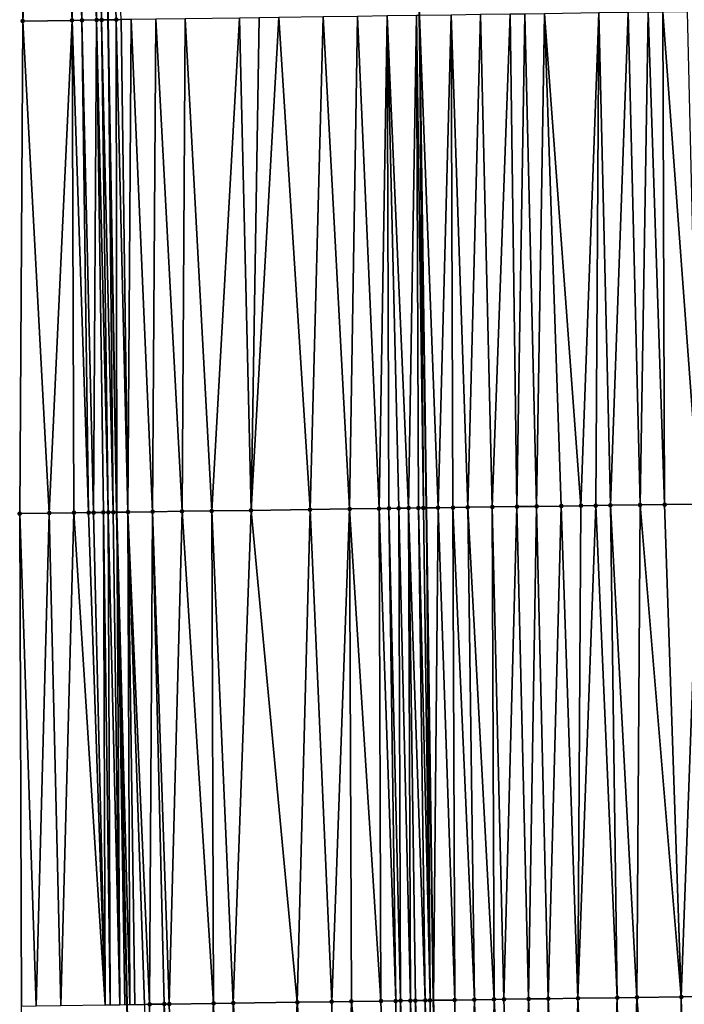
# Model space of a CAD drawing. Header units: feet. Extents: x 2004186 to 2014793, y 836912 to 864902.
# Tile 131 of 256: x 2010467 to 2010494, y 840969 to 841009. Entities that reach past the tile are written whole.
import ezdxf

# ---------------------------------------------------------------- set-up
doc = ezdxf.new("R2010")
doc.units = ezdxf.units.FT
doc.header["$LTSCALE"] = 100
doc.header["$MEASUREMENT"] = 0
for name, color, linetype, lineweight in [('EP_Travel Lane', 5, 'Continuous', 40), ('GPL_Skip Line', 2, 'Continuous', 40), ('Road Shots', 4, 'Continuous', 200), ('Road X-Section', 30, 'Continuous', 13)]:
    doc.layers.add(name, color=color, linetype=linetype, lineweight=lineweight)
doc.layers.add('I-77 SB_MM21-27-Surface-Border', color=7, linetype='Continuous')
doc.layers.add('I-77 SB_MM21-27-Surface-TIN', color=7, linetype='Continuous')

msp = doc.modelspace()

# ---------------------------------------------------------------- linework, layer by layer
at = {"layer": 'EP_Travel Lane'}
msp.add_polyline3d([(2010477.543157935, 840788.5692165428, 342.824715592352), (2010476.765306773, 840808.5501736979, 343.2196493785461), (2010475.9874516, 840828.5316769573, 343.5748282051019), (2010475.209575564, 840848.5137161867, 343.9298431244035), (2010474.4317416, 840868.4946746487, 344.2771656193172), (2010473.793771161, 840888.4815563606, 344.6683766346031), (2010473.296165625, 840908.5624193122, 345.0250564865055), (2010472.786049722, 840929.1499100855, 345.4117580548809), (2010472.290711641, 840949.1409907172, 345.8122032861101), (2010471.795361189, 840969.1325706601, 346.1695961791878), (2010471.372581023, 840989.124828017, 346.5413834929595), (2010471.023765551, 841009.1175275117, 346.9227137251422), (2010470.674977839, 841029.1100283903, 347.3271377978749), (2010470.326176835, 841049.1032912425, 347.7258901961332), (2010469.977363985, 841069.097233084, 348.0973061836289)], dxfattribs=at)
at = {"layer": 'GPL_Skip Line'}
msp.add_polyline3d([(2010491.021849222, 840769.1201009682, 342.2727580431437), (2010490.058351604, 840789.0930025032, 342.6546088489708), (2010489.231166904, 840809.0718308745, 343.0483455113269), (2010488.566683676, 840829.0574829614, 343.4320081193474), (2010487.926455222, 840849.0451477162, 343.7784363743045), (2010487.286259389, 840869.0317939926, 344.1476179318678), (2010486.64606036, 840889.018540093, 344.5354663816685), (2010486.004501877, 840909.0477277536, 344.915833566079), (2010485.355002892, 840929.3248146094, 345.2857227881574), (2010484.714723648, 840949.314064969, 345.6752363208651), (2010484.242516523, 840969.3062069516, 346.0183261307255), (2010483.952453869, 840989.3005534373, 346.3757230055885), (2010483.67349211, 841009.2941296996, 346.7735506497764), (2010483.394528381, 841029.2878471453, 347.168409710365), (2010483.115560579, 841049.2818564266, 347.5653071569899), (2010482.83658186, 841069.2766481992, 347.9327338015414)], dxfattribs=at)
at = {"layer": 'I-77 SB_MM21-27-Surface-Border', "color": 3, "linetype": 'ByBlock', "lineweight": -2}
msp.add_polyline3d([(2010476.543377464, 840788.5273082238, 342.8416260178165), (2010473.71432226, 840808.422639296, 343.2542715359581), (2010473.482990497, 840828.4267522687, 343.6158711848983), (2010471.253364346, 840848.3482831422, 343.9830357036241), (2010470.422587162, 840868.3265899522, 344.3459293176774), (2010469.59177312, 840888.3057831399, 344.7227808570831), (2010468.592065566, 840908.3823514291, 345.0887894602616), (2010467.853999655, 840929.080838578, 345.4846514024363), (2010467.77950015, 840949.0781794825, 345.8601564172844), (2010467.505020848, 840969.0726761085, 346.2241892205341), (2010467.430525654, 840989.0697031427, 346.5965288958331), (2010467.556016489, 841009.0691205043, 346.9632982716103), (2010467.481530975, 841029.0654423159, 347.3641107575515), (2010468.00697453, 841049.0710491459, 347.7475821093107), (2010468.332431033, 841069.074340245, 348.1150695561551)], dxfattribs=at)
at = {"layer": 'I-77 SB_MM21-27-Surface-TIN', "color": 128, "linetype": 'ByBlock', "lineweight": -2}
for points in [[(2010468.481433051, 841029.0794391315, 347.3507310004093), (2010467.481530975, 841029.0654423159, 347.3641107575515), (2010467.556016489, 841009.0691205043, 346.9632982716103)], [(2010468.481433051, 841029.0794391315, 347.3507310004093), (2010467.556016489, 841009.0691205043, 346.9632982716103), (2010469.555822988, 841009.0969432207, 346.9445955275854)], [(2010469.281357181, 841029.0904567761, 347.3489254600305), (2010468.481433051, 841029.0794391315, 347.3507310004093), (2010469.555822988, 841009.0969432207, 346.9445955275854)], [(2010469.681318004, 841029.0960560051, 347.3435486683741), (2010469.281357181, 841029.0904567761, 347.3489254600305), (2010469.955783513, 841009.1025641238, 346.9380045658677)], [(2010469.281357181, 841029.0904567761, 347.3489254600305), (2010469.555822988, 841009.0969432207, 346.9445955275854), (2010469.955783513, 841009.1025641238, 346.9380045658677)], [(2010470.281257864, 841029.1045550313, 347.330525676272), (2010469.681318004, 841029.0960560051, 347.3435486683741), (2010470.555722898, 841009.1110977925, 346.9229436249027)], [(2010469.681318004, 841029.0960560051, 347.3435486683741), (2010469.955783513, 841009.1025641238, 346.9380045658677), (2010470.555722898, 841009.1110977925, 346.9229436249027)], [(2010470.281257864, 841029.1045550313, 347.330525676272), (2010470.755703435, 841009.1138882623, 346.9206587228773), (2010470.674977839, 841029.1100283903, 347.3271377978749)], [(2010470.281257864, 841029.1045550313, 347.330525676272), (2010470.555722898, 841009.1110977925, 346.9229436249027), (2010470.755703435, 841009.1138882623, 346.9206587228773)], [(2010470.681219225, 841029.1101151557, 347.3270840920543), (2010470.674977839, 841029.1100283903, 347.3271377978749), (2010471.023765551, 841009.1175275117, 346.9227137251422)], [(2010470.755703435, 841009.1138882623, 346.9206587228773), (2010471.023765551, 841009.1175275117, 346.9227137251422), (2010470.674977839, 841029.1100283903, 347.3271377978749)], [(2010470.681219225, 841029.1101151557, 347.3270840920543), (2010471.023765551, 841009.1175275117, 346.9227137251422), (2010471.355648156, 841009.1220331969, 346.9252579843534)], [(2010470.681219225, 841029.1101151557, 347.3270840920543), (2010471.355648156, 841009.1220331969, 346.9252579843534), (2010471.555629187, 841009.12478769, 346.9247926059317)], [(2010474.155378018, 841009.1609294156, 346.9018852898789), (2010472.955495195, 841009.1441574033, 346.9170711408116), (2010474.029886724, 840989.1615454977, 346.5283437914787)], [(2010474.155378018, 841009.1609294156, 346.9018852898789), (2010474.029886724, 840989.1615454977, 346.5283437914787), (2010475.229768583, 840989.178387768, 346.5080962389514)], [(2010476.355161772, 841009.1917816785, 346.8688063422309), (2010474.155378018, 841009.1609294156, 346.9018852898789), (2010475.229768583, 840989.178387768, 346.5080962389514)], [(2010476.355161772, 841009.1917816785, 346.8688063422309), (2010475.229768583, 840989.178387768, 346.5080962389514), (2010476.82961219, 840989.2007618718, 346.4855943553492)], [(2010477.155083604, 841009.2029666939, 346.8584966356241), (2010476.355161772, 841009.1917816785, 346.8688063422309), (2010476.82961219, 840989.2007618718, 346.4855943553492)], [(2010477.955004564, 841009.214215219, 346.844974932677), (2010476.82961219, 840989.2007618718, 346.4855943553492), (2010479.229376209, 840989.2344244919, 346.4462970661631)], [(2010477.955004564, 841009.214215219, 346.844974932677), (2010477.155083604, 841009.2029666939, 346.8584966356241), (2010476.82961219, 840989.2007618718, 346.4855943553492)], [(2010479.754830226, 841009.2392692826, 346.8274536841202), (2010477.955004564, 841009.214215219, 346.844974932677), (2010479.229376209, 840989.2344244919, 346.4462970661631)], [(2010479.754830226, 841009.2392692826, 346.8274536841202), (2010479.229376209, 840989.2344244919, 346.4462970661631), (2010480.82922222, 840989.2566235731, 346.4333592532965)], [(2010481.154693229, 841009.2588578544, 346.8086634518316), (2010479.754830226, 841009.2392692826, 346.8274536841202), (2010480.82922222, 840989.2566235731, 346.4333592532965)], [(2010481.154693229, 841009.2588578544, 346.8086634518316), (2010480.82922222, 840989.2566235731, 346.4333592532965), (2010482.029105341, 840989.2733738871, 346.4181366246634)], [(2010482.354577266, 841009.2755414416, 346.7979497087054), (2010481.154693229, 841009.2588578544, 346.8086634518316), (2010482.029105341, 840989.2733738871, 346.4181366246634)], [(2010482.354577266, 841009.2755414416, 346.7979497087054), (2010482.029105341, 840989.2733738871, 346.4181366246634), (2010482.429064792, 840989.2790731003, 346.4067358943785)], [(2010483.554457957, 841009.2924687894, 346.7749077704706), (2010482.354577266, 841009.2755414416, 346.7979497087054), (2010483.228984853, 840989.2903871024, 346.3885478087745)], [(2010482.354577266, 841009.2755414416, 346.7979497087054), (2010482.829024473, 840989.2847555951, 346.3962487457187), (2010483.228984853, 840989.2903871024, 346.3885478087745)], [(2010482.354577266, 841009.2755414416, 346.7979497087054), (2010482.429064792, 840989.2790731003, 346.4067358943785), (2010482.829024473, 840989.2847555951, 346.3962487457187)], [(2010483.554457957, 841009.2924687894, 346.7749077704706), (2010483.228984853, 840989.2903871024, 346.3885478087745), (2010483.628944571, 840989.2960668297, 346.3782118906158)], [(2010483.554457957, 841009.2924687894, 346.7749077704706), (2010483.828925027, 840989.2988632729, 346.3754166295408), (2010483.67349211, 841009.2941296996, 346.7735506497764)], [(2010483.554457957, 841009.2924687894, 346.7749077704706), (2010483.628944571, 840989.2960668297, 346.3782118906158), (2010483.828925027, 840989.2988632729, 346.3754166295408)], [(2010484.954321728, 841009.3120013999, 346.7589477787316), (2010483.67349211, 841009.2941296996, 346.7735506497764), (2010484.428868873, 840989.3070719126, 346.3769046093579)], [(2010483.828925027, 840989.2988632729, 346.3754166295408), (2010483.952453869, 840989.3005534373, 346.3757230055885), (2010483.67349211, 841009.2941296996, 346.7735506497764)], [(2010484.428868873, 840989.3070719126, 346.3769046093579), (2010483.67349211, 841009.2941296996, 346.7735506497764), (2010483.952453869, 840989.3005534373, 346.3757230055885)], [(2010484.954321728, 841009.3120013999, 346.7589477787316), (2010484.428868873, 840989.3070719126, 346.3769046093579), (2010485.02881122, 840989.3153898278, 346.3724212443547)], [(2010486.154203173, 841009.3288737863, 346.7386855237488), (2010484.954321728, 841009.3120013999, 346.7589477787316), (2010485.628752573, 840989.3237800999, 346.363983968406)], [(2010484.954321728, 841009.3120013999, 346.7589477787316), (2010485.02881122, 840989.3153898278, 346.3724212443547), (2010485.628752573, 840989.3237800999, 346.363983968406)], [(2010486.154203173, 841009.3288737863, 346.7386855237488), (2010485.628752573, 840989.3237800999, 346.363983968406), (2010486.628652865, 840989.3379068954, 346.3421071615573)], [(2010487.354084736, 841009.3457376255, 346.7188555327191), (2010486.154203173, 841009.3288737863, 346.7386855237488), (2010486.628652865, 840989.3379068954, 346.3421071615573)], [(2010487.354084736, 841009.3457376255, 346.7188555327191), (2010486.628652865, 840989.3379068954, 346.3421071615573), (2010487.628554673, 840989.351923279, 346.3262637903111)], [(2010487.954025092, 841009.3542005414, 346.707372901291), (2010487.354084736, 841009.3457376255, 346.7188555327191), (2010487.628554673, 840989.351923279, 346.3262637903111)], [(2010487.954025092, 841009.3542005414, 346.707372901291), (2010487.628554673, 840989.351923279, 346.3262637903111), (2010488.428475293, 840989.3631965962, 346.3102989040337)], [(2010488.753947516, 841009.3653424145, 346.6992451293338), (2010487.954025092, 841009.3542005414, 346.707372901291), (2010488.428475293, 840989.3631965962, 346.3102989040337)], [(2010488.753947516, 841009.3653424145, 346.6992451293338), (2010488.428475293, 840989.3631965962, 346.3102989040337), (2010489.428378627, 840989.3771017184, 346.3005353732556)], [(2010490.953730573, 841009.3962454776, 346.6635969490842), (2010488.753947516, 841009.3653424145, 346.6992451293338), (2010490.228299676, 840989.3883438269, 346.2862758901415)], [(2010488.753947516, 841009.3653424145, 346.6992451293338), (2010489.428378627, 840989.3771017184, 346.3005353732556), (2010490.228299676, 840989.3883438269, 346.2862758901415)], [(2010490.953730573, 841009.3962454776, 346.6635969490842), (2010490.228299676, 840989.3883438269, 346.2862758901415), (2010490.828239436, 840989.3968500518, 346.271502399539)], [(2010490.953730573, 841009.3962454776, 346.6635969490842), (2010490.828239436, 840989.3968500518, 346.271502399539), (2010491.428180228, 840989.4052812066, 346.2608311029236)], [(2010492.153612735, 841009.413065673, 346.6459742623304), (2010490.953730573, 841009.3962454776, 346.6635969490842), (2010491.428180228, 840989.4052812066, 346.2608311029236)], [(2010492.153612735, 841009.413065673, 346.6459742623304), (2010491.428180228, 840989.4052812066, 346.2608311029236), (2010492.62806323, 840989.422040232, 346.245132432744)], [(2010492.953533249, 841009.4243466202, 346.6308127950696), (2010492.153612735, 841009.413065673, 346.6459742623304), (2010492.62806323, 840989.422040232, 346.245132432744)], [(2010492.953533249, 841009.4243466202, 346.6308127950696), (2010492.62806323, 840989.422040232, 346.245132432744), (2010493.627964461, 840989.4360986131, 346.2269941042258)], [(2010493.553474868, 841009.4327175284, 346.6239834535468), (2010492.953533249, 841009.4243466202, 346.6308127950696), (2010493.627964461, 840989.4360986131, 346.2269941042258)], [(2010494.553379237, 841009.4465473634, 346.6187551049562), (2010493.553474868, 841009.4327175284, 346.6239834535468), (2010495.027828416, 840989.4556178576, 346.2104796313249)], [(2010493.553474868, 841009.4327175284, 346.6239834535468), (2010493.627964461, 840989.4360986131, 346.2269941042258), (2010495.027828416, 840989.4556178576, 346.2104796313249)], [(2010467.556016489, 841009.0691205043, 346.9632982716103), (2010467.430525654, 840989.0697031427, 346.5965288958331), (2010468.630410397, 840989.0863352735, 346.5877643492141)], [(2010469.555822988, 841009.0969432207, 346.9445955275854), (2010467.556016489, 841009.0691205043, 346.9632982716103), (2010468.630410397, 840989.0863352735, 346.5877643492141)], [(2010469.555822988, 841009.0969432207, 346.9445955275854), (2010468.630410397, 840989.0863352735, 346.5877643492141), (2010469.630312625, 840989.1003210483, 346.5735935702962)], [(2010469.955783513, 841009.1025641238, 346.9380045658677), (2010469.555822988, 841009.0969432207, 346.9445955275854), (2010470.230254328, 840989.108685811, 346.5665502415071)], [(2010469.555822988, 841009.0969432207, 346.9445955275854), (2010469.630312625, 840989.1003210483, 346.5735935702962), (2010470.230254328, 840989.108685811, 346.5665502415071)], [(2010470.555722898, 841009.1110977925, 346.9229436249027), (2010469.955783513, 841009.1025641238, 346.9380045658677), (2010470.430234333, 840989.1115150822, 346.5619611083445)], [(2010469.955783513, 841009.1025641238, 346.9380045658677), (2010470.230254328, 840989.108685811, 346.5665502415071), (2010470.430234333, 840989.1115150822, 346.5619611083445)], [(2010470.555722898, 841009.1110977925, 346.9229436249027), (2010470.430234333, 840989.1115150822, 346.5619611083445), (2010470.830192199, 840989.1173297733, 346.5442501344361)], [(2010470.755703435, 841009.1138882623, 346.9206587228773), (2010470.555722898, 841009.1110977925, 346.9229436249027), (2010471.030172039, 840989.1201710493, 346.539004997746)], [(2010470.555722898, 841009.1110977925, 346.9229436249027), (2010470.830192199, 840989.1173297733, 346.5442501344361), (2010471.030172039, 840989.1201710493, 346.539004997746)], [(2010470.755703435, 841009.1138882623, 346.9206587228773), (2010471.230153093, 840989.1229238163, 346.5385964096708), (2010471.023765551, 841009.1175275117, 346.9227137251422)], [(2010470.755703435, 841009.1138882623, 346.9206587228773), (2010471.030172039, 840989.1201710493, 346.539004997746), (2010471.230153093, 840989.1229238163, 346.5385964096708)], [(2010471.355648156, 841009.1220331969, 346.9252579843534), (2010471.023765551, 841009.1175275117, 346.9227137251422), (2010471.372581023, 840989.124828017, 346.5413834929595)], [(2010471.230153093, 840989.1229238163, 346.5385964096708), (2010471.372581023, 840989.124828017, 346.5413834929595), (2010471.023765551, 841009.1175275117, 346.9227137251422)], [(2010471.555629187, 841009.12478769, 346.9247926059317), (2010471.355648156, 841009.1220331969, 346.9252579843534), (2010471.830099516, 840989.130944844, 346.5503363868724)], [(2010471.355648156, 841009.1220331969, 346.9252579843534), (2010471.372581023, 840989.124828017, 346.5413834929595), (2010471.830099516, 840989.130944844, 346.5503363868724)], [(2010471.955590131, 841009.1303782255, 346.9197374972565), (2010471.555629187, 841009.12478769, 346.9247926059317), (2010471.830099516, 840989.130944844, 346.5503363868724)], [(2010471.955590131, 841009.1303782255, 346.9197374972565), (2010471.830099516, 840989.130944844, 346.5503363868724), (2010472.830004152, 840989.1447551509, 346.545754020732)], [(2010472.955495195, 841009.1441574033, 346.9170711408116), (2010471.955590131, 841009.1303782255, 346.9197374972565), (2010472.830004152, 840989.1447551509, 346.545754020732)], [(2010472.955495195, 841009.1441574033, 346.9170711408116), (2010472.830004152, 840989.1447551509, 346.545754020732), (2010474.029886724, 840989.1615454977, 346.5283437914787)], [(2010474.029886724, 840989.1615454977, 346.5283437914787), (2010472.830004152, 840989.1447551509, 346.545754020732), (2010473.504442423, 840969.1559929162, 346.1717609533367)], [(2010474.029886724, 840989.1615454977, 346.5283437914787), (2010473.504442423, 840969.1559929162, 346.1717609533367), (2010475.304267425, 840969.1810950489, 346.1501724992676)], [(2010475.229768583, 840989.178387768, 346.5080962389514), (2010474.029886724, 840989.1615454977, 346.5283437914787), (2010475.304267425, 840969.1810950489, 346.1501724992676)], [(2010476.82961219, 840989.2007618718, 346.4855943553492), (2010475.229768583, 840989.178387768, 346.5080962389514), (2010476.104188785, 840969.1923144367, 346.137136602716)], [(2010475.229768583, 840989.178387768, 346.5080962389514), (2010475.304267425, 840969.1810950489, 346.1501724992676), (2010476.104188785, 840969.1923144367, 346.137136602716)], [(2010476.82961219, 840989.2007618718, 346.4855943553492), (2010476.104188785, 840969.1923144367, 346.137136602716), (2010478.70393449, 840969.228683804, 346.0998940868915)], [(2010479.229376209, 840989.2344244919, 346.4462970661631), (2010476.82961219, 840989.2007618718, 346.4855943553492), (2010478.70393449, 840969.228683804, 346.0998940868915)], [(2010479.229376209, 840989.2344244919, 346.4462970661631), (2010478.70393449, 840969.228683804, 346.0998940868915), (2010480.103798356, 840969.2482095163, 346.0830028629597)], [(2010480.82922222, 840989.2566235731, 346.4333592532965), (2010479.229376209, 840989.2344244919, 346.4462970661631), (2010480.103798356, 840969.2482095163, 346.0830028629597)], [(2010480.82922222, 840989.2566235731, 346.4333592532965), (2010480.103798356, 840969.2482095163, 346.0830028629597), (2010480.903720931, 840969.2593403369, 346.0748133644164)], [(2010482.029105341, 840989.2733738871, 346.4181366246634), (2010480.82922222, 840989.2566235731, 346.4333592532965), (2010482.103606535, 840969.2759098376, 346.0694637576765)], [(2010480.82922222, 840989.2566235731, 346.4333592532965), (2010480.903720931, 840969.2593403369, 346.0748133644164), (2010482.103606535, 840969.2759098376, 346.0694637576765)], [(2010482.429064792, 840989.2790731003, 346.4067358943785), (2010482.029105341, 840989.2733738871, 346.4181366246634), (2010482.703548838, 840969.284230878, 346.0648031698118)], [(2010482.029105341, 840989.2733738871, 346.4181366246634), (2010482.103606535, 840969.2759098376, 346.0694637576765), (2010482.703548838, 840969.284230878, 346.0648031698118)], [(2010482.829024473, 840989.2847555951, 346.3962487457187), (2010482.429064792, 840989.2790731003, 346.4067358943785), (2010482.903529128, 840969.2870393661, 346.0613449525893)], [(2010482.429064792, 840989.2790731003, 346.4067358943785), (2010482.703548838, 840969.284230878, 346.0648031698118), (2010482.903529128, 840969.2870393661, 346.0613449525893)], [(2010483.228984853, 840989.2903871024, 346.3885478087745), (2010482.829024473, 840989.2847555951, 346.3962487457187), (2010483.303487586, 840969.2928109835, 346.0459665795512)], [(2010482.829024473, 840989.2847555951, 346.3962487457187), (2010482.903529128, 840969.2870393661, 346.0613449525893), (2010483.303487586, 840969.2928109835, 346.0459665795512)], [(2010483.628944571, 840989.2960668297, 346.3782118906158), (2010483.228984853, 840989.2903871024, 346.3885478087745), (2010483.903425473, 840969.3014537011, 346.0237038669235)], [(2010483.228984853, 840989.2903871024, 346.3885478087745), (2010483.50346751, 840969.2956461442, 346.0410488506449), (2010483.903425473, 840969.3014537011, 346.0237038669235)], [(2010483.228984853, 840989.2903871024, 346.3885478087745), (2010483.303487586, 840969.2928109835, 346.0459665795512), (2010483.50346751, 840969.2956461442, 346.0410488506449)], [(2010483.828925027, 840989.2988632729, 346.3754166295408), (2010483.628944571, 840989.2960668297, 346.3782118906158), (2010484.103405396, 840969.3042889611, 346.0187807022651)], [(2010483.628944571, 840989.2960668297, 346.3782118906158), (2010483.903425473, 840969.3014537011, 346.0237038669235), (2010484.103405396, 840969.3042889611, 346.0187807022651)], [(2010483.828925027, 840989.2988632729, 346.3754166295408), (2010484.103405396, 840969.3042889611, 346.0187807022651), (2010483.952453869, 840989.3005534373, 346.3757230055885)], [(2010484.428868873, 840989.3070719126, 346.3769046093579), (2010483.952453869, 840989.3005534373, 346.3757230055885), (2010484.242516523, 840969.3062069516, 346.0183261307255)], [(2010484.103405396, 840969.3042889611, 346.0187807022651), (2010484.242516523, 840969.3062069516, 346.0183261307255), (2010483.952453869, 840989.3005534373, 346.3757230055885)], [(2010484.428868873, 840989.3070719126, 346.3769046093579), (2010484.242516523, 840969.3062069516, 346.0183261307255), (2010485.103310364, 840969.3180751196, 346.0155133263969)], [(2010485.02881122, 840989.3153898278, 346.3724212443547), (2010484.428868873, 840989.3070719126, 346.3769046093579), (2010485.103310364, 840969.3180751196, 346.0155133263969)], [(2010485.628752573, 840989.3237800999, 346.363983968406), (2010485.02881122, 840989.3153898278, 346.3724212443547), (2010485.90323351, 840969.329164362, 346.0095989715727)], [(2010485.02881122, 840989.3153898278, 346.3724212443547), (2010485.103310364, 840969.3180751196, 346.0155133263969), (2010485.90323351, 840969.329164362, 346.0095989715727)], [(2010486.628652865, 840989.3379068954, 346.3421071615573), (2010485.628752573, 840989.3237800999, 346.363983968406), (2010486.703154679, 840969.3403976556, 345.9958021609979)], [(2010485.628752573, 840989.3237800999, 346.363983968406), (2010485.90323351, 840969.329164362, 346.0095989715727), (2010486.703154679, 840969.3403976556, 345.9958021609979)], [(2010487.628554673, 840989.351923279, 346.3262637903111), (2010486.628652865, 840989.3379068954, 346.3421071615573), (2010487.103114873, 840969.3460427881, 345.9873450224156)], [(2010486.628652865, 840989.3379068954, 346.3421071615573), (2010486.703154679, 840969.3403976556, 345.9958021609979), (2010487.103114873, 840969.3460427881, 345.9873450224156)], [(2010487.628554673, 840989.351923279, 346.3262637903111), (2010487.103114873, 840969.3460427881, 345.9873450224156), (2010488.103017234, 840969.3600188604, 345.973685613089)], [(2010488.428475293, 840989.3631965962, 346.3102989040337), (2010487.628554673, 840989.351923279, 346.3262637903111), (2010488.103017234, 840969.3600188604, 345.973685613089)], [(2010488.428475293, 840989.3631965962, 346.3102989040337), (2010488.103017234, 840969.3600188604, 345.973685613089), (2010488.902937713, 840969.3713024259, 345.9571379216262)], [(2010489.428378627, 840989.3771017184, 346.3005353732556), (2010488.428475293, 840989.3631965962, 346.3102989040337), (2010488.902937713, 840969.3713024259, 345.9571379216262)], [(2010489.428378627, 840989.3771017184, 346.3005353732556), (2010488.902937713, 840969.3713024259, 345.9571379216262), (2010490.102820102, 840969.3881061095, 345.9389738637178)], [(2010490.228299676, 840989.3883438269, 346.2862758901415), (2010489.428378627, 840989.3771017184, 346.3005353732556), (2010490.102820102, 840969.3881061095, 345.9389738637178)], [(2010490.828239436, 840989.3968500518, 346.271502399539), (2010490.102820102, 840969.3881061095, 345.9389738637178), (2010491.702661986, 840969.4106057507, 345.9095715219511)], [(2010490.828239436, 840989.3968500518, 346.271502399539), (2010490.228299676, 840989.3883438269, 346.2862758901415), (2010490.102820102, 840969.3881061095, 345.9389738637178)], [(2010491.428180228, 840989.4052812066, 346.2608311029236), (2010490.828239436, 840989.3968500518, 346.271502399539), (2010491.702661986, 840969.4106057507, 345.9095715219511)], [(2010492.62806323, 840989.422040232, 346.245132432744), (2010491.428180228, 840989.4052812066, 346.2608311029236), (2010492.502583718, 840969.4217979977, 345.8980207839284)], [(2010491.428180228, 840989.4052812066, 346.2608311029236), (2010491.702661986, 840969.4106057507, 345.9095715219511), (2010492.502583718, 840969.4217979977, 345.8980207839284)], [(2010492.62806323, 840989.422040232, 346.245132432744), (2010492.502583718, 840969.4217979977, 345.8980207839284), (2010494.302406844, 840969.4470368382, 345.8689517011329)], [(2010493.627964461, 840989.4360986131, 346.2269941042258), (2010492.62806323, 840989.422040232, 346.245132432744), (2010494.302406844, 840969.4470368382, 345.8689517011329)], [(2010495.027828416, 840989.4556178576, 346.2104796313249), (2010493.627964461, 840989.4360986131, 346.2269941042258), (2010494.302406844, 840969.4470368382, 345.8689517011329)], [(2010495.027828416, 840989.4556178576, 346.2104796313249), (2010494.302406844, 840969.4470368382, 345.8689517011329), (2010495.302309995, 840969.4609553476, 345.8584421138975)], [(2010468.630410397, 840989.0863352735, 346.5877643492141), (2010467.430525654, 840989.0697031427, 346.5965288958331), (2010468.104963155, 840969.0809969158, 346.2195413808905)], [(2010467.430525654, 840989.0697031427, 346.5965288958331), (2010467.505020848, 840969.0726761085, 346.2241892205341), (2010468.104963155, 840969.0809969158, 346.2195413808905)], [(2010468.630410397, 840989.0863352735, 346.5877643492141), (2010468.104963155, 840969.0809969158, 346.2195413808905), (2010469.104867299, 840969.0948431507, 346.2129866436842)], [(2010469.630312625, 840989.1003210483, 346.5735935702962), (2010468.630410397, 840989.0863352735, 346.5877643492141), (2010469.104867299, 840969.0948431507, 346.2129866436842)], [(2010469.630312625, 840989.1003210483, 346.5735935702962), (2010469.104867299, 840969.0948431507, 346.2129866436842), (2010470.904691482, 840969.1200048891, 346.1881365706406)], [(2010470.230254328, 840989.108685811, 346.5665502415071), (2010469.630312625, 840989.1003210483, 346.5735935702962), (2010470.904691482, 840969.1200048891, 346.1881365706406)], [(2010470.430234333, 840989.1115150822, 346.5619611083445), (2010470.230254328, 840989.108685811, 346.5665502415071), (2010470.904691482, 840969.1200048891, 346.1881365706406)], [(2010470.830192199, 840989.1173297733, 346.5442501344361), (2010470.430234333, 840989.1115150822, 346.5619611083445), (2010470.904691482, 840969.1200048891, 346.1881365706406)], [(2010471.030172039, 840989.1201710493, 346.539004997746), (2010470.830192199, 840989.1173297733, 346.5442501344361), (2010471.104671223, 840969.1228534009, 346.1824882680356)], [(2010470.830192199, 840989.1173297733, 346.5442501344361), (2010470.904691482, 840969.1200048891, 346.1881365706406), (2010471.104671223, 840969.1228534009, 346.1824882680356)], [(2010471.230153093, 840989.1229238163, 346.5385964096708), (2010471.030172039, 840989.1201710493, 346.539004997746), (2010471.504629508, 840969.1286375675, 346.166423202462)], [(2010471.030172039, 840989.1201710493, 346.539004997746), (2010471.104671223, 840969.1228534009, 346.1824882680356), (2010471.504629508, 840969.1286375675, 346.166423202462)], [(2010471.230153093, 840989.1229238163, 346.5385964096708), (2010471.504629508, 840969.1286375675, 346.166423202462), (2010471.372581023, 840989.124828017, 346.5413834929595)], [(2010471.830099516, 840989.130944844, 346.5503363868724), (2010471.372581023, 840989.124828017, 346.5413834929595), (2010471.904593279, 840969.1340220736, 346.1722274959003)], [(2010471.704610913, 840969.131364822, 346.1674100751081), (2010471.795361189, 840969.1325706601, 346.1695961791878), (2010471.372581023, 840989.124828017, 346.5413834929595)], [(2010471.904593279, 840969.1340220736, 346.1722274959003), (2010471.372581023, 840989.124828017, 346.5413834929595), (2010471.795361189, 840969.1325706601, 346.1695961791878)], [(2010471.704610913, 840969.131364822, 346.1674100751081), (2010471.372581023, 840989.124828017, 346.5413834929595), (2010471.504629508, 840969.1286375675, 346.166423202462)], [(2010472.830004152, 840989.1447551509, 346.545754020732), (2010471.830099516, 840989.130944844, 346.5503363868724), (2010472.704516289, 840969.145121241, 346.1657700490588)], [(2010471.830099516, 840989.130944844, 346.5503363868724), (2010472.50453537, 840969.1423586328, 346.1667177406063), (2010472.704516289, 840969.145121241, 346.1657700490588)], [(2010471.830099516, 840989.130944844, 346.5503363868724), (2010472.104574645, 840969.1367521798, 346.173058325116), (2010472.50453537, 840969.1423586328, 346.1667177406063)], [(2010471.830099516, 840989.130944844, 346.5503363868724), (2010471.904593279, 840969.1340220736, 346.1722274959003), (2010472.104574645, 840969.1367521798, 346.173058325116)], [(2010472.830004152, 840989.1447551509, 346.545754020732), (2010472.704516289, 840969.145121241, 346.1657700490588), (2010473.304461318, 840969.1532437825, 346.1719712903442)], [(2010472.830004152, 840989.1447551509, 346.545754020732), (2010473.304461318, 840969.1532437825, 346.1719712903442), (2010473.504442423, 840969.1559929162, 346.1717609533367)], [(2010475.304267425, 840969.1810950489, 346.1501724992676), (2010473.504442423, 840969.1559929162, 346.1717609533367), (2010474.178881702, 840949.1671571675, 345.7988283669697)], [(2010475.304267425, 840969.1810950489, 346.1501724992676), (2010474.178881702, 840949.1671571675, 345.7988283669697), (2010475.778726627, 840949.1894353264, 345.7816627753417)], [(2010476.104188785, 840969.1923144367, 346.137136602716), (2010475.304267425, 840969.1810950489, 346.1501724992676), (2010475.778726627, 840949.1894353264, 345.7816627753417)], [(2010476.104188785, 840969.1923144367, 346.137136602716), (2010475.778726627, 840949.1894353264, 345.7816627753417), (2010476.578646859, 840949.2007368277, 345.7642526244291)], [(2010478.70393449, 840969.228683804, 346.0998940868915), (2010476.104188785, 840969.1923144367, 346.137136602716), (2010477.97851126, 840949.2202235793, 345.7495934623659)], [(2010476.104188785, 840969.1923144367, 346.137136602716), (2010476.578646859, 840949.2007368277, 345.7642526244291), (2010477.97851126, 840949.2202235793, 345.7495934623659)], [(2010478.70393449, 840969.228683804, 346.0998940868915), (2010477.97851126, 840949.2202235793, 345.7495934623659), (2010478.978412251, 840949.2342994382, 345.7306035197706)], [(2010480.103798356, 840969.2482095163, 346.0830028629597), (2010478.70393449, 840969.228683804, 346.0998940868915), (2010480.378277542, 840949.2537213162, 345.7194701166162)], [(2010478.70393449, 840969.228683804, 346.0998940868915), (2010478.978412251, 840949.2342994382, 345.7306035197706), (2010480.378277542, 840949.2537213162, 345.7194701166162)], [(2010480.903720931, 840969.2593403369, 346.0748133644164), (2010480.103798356, 840969.2482095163, 346.0830028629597), (2010480.378277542, 840949.2537213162, 345.7194701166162)], [(2010480.903720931, 840969.2593403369, 346.0748133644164), (2010480.378277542, 840949.2537213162, 345.7194701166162), (2010482.778046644, 840949.2870136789, 345.7005085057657)], [(2010482.103606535, 840969.2759098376, 346.0694637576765), (2010480.903720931, 840969.2593403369, 346.0748133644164), (2010482.778046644, 840949.2870136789, 345.7005085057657)], [(2010482.703548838, 840969.284230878, 346.0648031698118), (2010482.103606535, 840969.2759098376, 346.0694637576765), (2010482.778046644, 840949.2870136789, 345.7005085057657)], [(2010482.903529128, 840969.2870393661, 346.0613449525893), (2010482.703548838, 840969.284230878, 346.0648031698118), (2010482.778046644, 840949.2870136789, 345.7005085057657)], [(2010482.903529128, 840969.2870393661, 346.0613449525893), (2010482.778046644, 840949.2870136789, 345.7005085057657), (2010483.577969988, 840949.2980885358, 345.6954160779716)], [(2010483.303487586, 840969.2928109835, 346.0459665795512), (2010482.903529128, 840969.2870393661, 346.0613449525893), (2010483.577969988, 840949.2980885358, 345.6954160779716)], [(2010483.50346751, 840969.2956461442, 346.0410488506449), (2010483.303487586, 840969.2928109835, 346.0459665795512), (2010483.777950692, 840949.3008667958, 345.6936241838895)], [(2010483.303487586, 840969.2928109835, 346.0459665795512), (2010483.577969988, 840949.2980885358, 345.6954160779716), (2010483.777950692, 840949.3008667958, 345.6936241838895)], [(2010483.903425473, 840969.3014537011, 346.0237038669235), (2010483.50346751, 840969.2956461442, 346.0410488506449), (2010484.177910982, 840949.3065049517, 345.6856036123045)], [(2010483.50346751, 840969.2956461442, 346.0410488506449), (2010483.777950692, 840949.3008667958, 345.6936241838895), (2010484.177910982, 840949.3065049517, 345.6856036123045)], [(2010484.103405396, 840969.3042889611, 346.0187807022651), (2010483.903425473, 840969.3014537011, 346.0237038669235), (2010484.377890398, 840949.3093770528, 345.6787116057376)], [(2010483.903425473, 840969.3014537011, 346.0237038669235), (2010484.177910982, 840949.3065049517, 345.6856036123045), (2010484.377890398, 840949.3093770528, 345.6787116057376)], [(2010484.103405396, 840969.3042889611, 346.0187807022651), (2010484.377890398, 840949.3093770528, 345.6787116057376), (2010484.242516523, 840969.3062069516, 346.0183261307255)], [(2010485.103310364, 840969.3180751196, 346.0155133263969), (2010484.242516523, 840969.3062069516, 346.0183261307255), (2010484.977832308, 840949.3177268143, 345.6725216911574)], [(2010484.377890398, 840949.3093770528, 345.6787116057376), (2010484.714723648, 840949.314064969, 345.6752363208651), (2010484.242516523, 840969.3062069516, 346.0183261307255)], [(2010484.977832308, 840949.3177268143, 345.6725216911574), (2010484.242516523, 840969.3062069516, 346.0183261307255), (2010484.714723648, 840949.314064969, 345.6752363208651)], [(2010485.103310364, 840969.3180751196, 346.0155133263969), (2010484.977832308, 840949.3177268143, 345.6725216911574), (2010485.377793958, 840949.3232658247, 345.669889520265)], [(2010485.90323351, 840969.329164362, 346.0095989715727), (2010485.103310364, 840969.3180751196, 346.0155133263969), (2010485.377793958, 840949.3232658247, 345.669889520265)], [(2010485.90323351, 840969.329164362, 346.0095989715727), (2010485.377793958, 840949.3232658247, 345.669889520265), (2010486.37769622, 840949.3372491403, 345.6559291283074)], [(2010486.703154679, 840969.3403976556, 345.9958021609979), (2010485.90323351, 840969.329164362, 346.0095989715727), (2010486.37769622, 840949.3372491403, 345.6559291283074)], [(2010486.703154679, 840969.3403976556, 345.9958021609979), (2010486.37769622, 840949.3372491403, 345.6559291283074), (2010487.777558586, 840949.356884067, 345.6332169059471)], [(2010487.103114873, 840969.3460427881, 345.9873450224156), (2010486.703154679, 840969.3403976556, 345.9958021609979), (2010487.777558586, 840949.356884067, 345.6332169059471)], [(2010488.103017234, 840969.3600188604, 345.973685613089), (2010487.103114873, 840969.3460427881, 345.9873450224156), (2010487.777558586, 840949.356884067, 345.6332169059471)], [(2010488.103017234, 840969.3600188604, 345.973685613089), (2010487.777558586, 840949.356884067, 345.6332169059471), (2010488.977441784, 840949.3736287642, 345.6183819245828)], [(2010488.902937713, 840969.3713024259, 345.9571379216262), (2010488.103017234, 840969.3600188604, 345.973685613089), (2010488.977441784, 840949.3736287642, 345.6183819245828)], [(2010490.102820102, 840969.3881061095, 345.9389738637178), (2010488.902937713, 840969.3713024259, 345.9571379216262), (2010489.777363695, 840949.3848080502, 345.6076139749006)], [(2010488.902937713, 840969.3713024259, 345.9571379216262), (2010489.377402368, 840949.3792454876, 345.6115261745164), (2010489.777363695, 840949.3848080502, 345.6076139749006)], [(2010488.902937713, 840969.3713024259, 345.9571379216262), (2010488.977441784, 840949.3736287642, 345.6183819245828), (2010489.377402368, 840949.3792454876, 345.6115261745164)], [(2010490.102820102, 840969.3881061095, 345.9389738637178), (2010489.777363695, 840949.3848080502, 345.6076139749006), (2010490.977245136, 840949.4016807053, 345.585824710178)], [(2010491.702661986, 840969.4106057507, 345.9095715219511), (2010490.102820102, 840969.3881061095, 345.9389738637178), (2010490.977245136, 840949.4016807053, 345.585824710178)], [(2010491.702661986, 840969.4106057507, 345.9095715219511), (2010490.977245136, 840949.4016807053, 345.585824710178), (2010491.977146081, 840949.415759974, 345.5666494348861)], [(2010492.502583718, 840969.4217979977, 345.8980207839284), (2010491.702661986, 840969.4106057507, 345.9095715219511), (2010491.977146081, 840949.415759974, 345.5666494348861)], [(2010492.502583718, 840969.4217979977, 345.8980207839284), (2010491.977146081, 840949.415759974, 345.5666494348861), (2010492.977048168, 840949.4297559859, 345.5519990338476)], [(2010494.302406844, 840969.4470368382, 345.8689517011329), (2010492.502583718, 840969.4217979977, 345.8980207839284), (2010494.176929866, 840949.4466099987, 345.5312229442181)], [(2010492.502583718, 840969.4217979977, 345.8980207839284), (2010492.977048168, 840949.4297559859, 345.5519990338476), (2010494.176929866, 840949.4466099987, 345.5312229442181)], [(2010494.302406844, 840969.4470368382, 345.8689517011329), (2010494.176929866, 840949.4466099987, 345.5312229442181), (2010494.776870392, 840949.4550605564, 345.5195549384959)], [(2010495.302309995, 840969.4609553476, 345.8584421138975), (2010494.302406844, 840969.4470368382, 345.8689517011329), (2010494.776870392, 840949.4550605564, 345.5195549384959)], [(2010472.704516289, 840969.145121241, 346.1657700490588), (2010472.50453537, 840969.1423586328, 346.1667177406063), (2010472.978997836, 840949.1504611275, 345.8110189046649)], [(2010473.304461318, 840969.1532437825, 346.1719712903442), (2010472.704516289, 840969.145121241, 346.1657700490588), (2010472.978997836, 840949.1504611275, 345.8110189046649)], [(2010473.304461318, 840969.1532437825, 346.1719712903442), (2010472.978997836, 840949.1504611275, 345.8110189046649), (2010474.178881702, 840949.1671571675, 345.7988283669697)], [(2010473.504442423, 840969.1559929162, 346.1717609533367), (2010473.304461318, 840969.1532437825, 346.1719712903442), (2010474.178881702, 840949.1671571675, 345.7988283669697)]]:
    msp.add_3dface(points, dxfattribs=at)
at = {"layer": 'Road Shots', "lineweight": 100}
for p in [(2010467.556016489, 841009.0691205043, 346.9632982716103), (2010469.555822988, 841009.0969432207, 346.9445955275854), (2010469.955783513, 841009.1025641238, 346.9380045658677), (2010470.555722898, 841009.1110977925, 346.9229436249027), (2010470.755703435, 841009.1138882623, 346.9206587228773), (2010471.355648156, 841009.1220331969, 346.9252579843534), (2010474.029886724, 840989.1615454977, 346.5283437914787), (2010475.229768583, 840989.178387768, 346.5080962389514), (2010476.82961219, 840989.2007618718, 346.4855943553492), (2010479.229376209, 840989.2344244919, 346.4462970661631), (2010480.82922222, 840989.2566235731, 346.4333592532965), (2010482.029105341, 840989.2733738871, 346.4181366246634), (2010482.429064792, 840989.2790731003, 346.4067358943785), (2010482.829024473, 840989.2847555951, 346.3962487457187), (2010483.228984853, 840989.2903871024, 346.3885478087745), (2010483.628944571, 840989.2960668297, 346.3782118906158), (2010483.828925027, 840989.2988632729, 346.3754166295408), (2010484.428868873, 840989.3070719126, 346.3769046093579), (2010485.02881122, 840989.3153898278, 346.3724212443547), (2010485.628752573, 840989.3237800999, 346.363983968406), (2010486.628652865, 840989.3379068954, 346.3421071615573), (2010487.628554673, 840989.351923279, 346.3262637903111), (2010488.428475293, 840989.3631965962, 346.3102989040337), (2010489.428378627, 840989.3771017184, 346.3005353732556), (2010490.228299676, 840989.3883438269, 346.2862758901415), (2010490.828239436, 840989.3968500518, 346.271502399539), (2010491.428180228, 840989.4052812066, 346.2608311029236), (2010492.62806323, 840989.422040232, 346.245132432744), (2010493.627964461, 840989.4360986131, 346.2269941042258), (2010467.430525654, 840989.0697031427, 346.5965288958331), (2010468.630410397, 840989.0863352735, 346.5877643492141), (2010469.630312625, 840989.1003210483, 346.5735935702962), (2010470.230254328, 840989.108685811, 346.5665502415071), (2010470.430234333, 840989.1115150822, 346.5619611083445), (2010470.830192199, 840989.1173297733, 346.5442501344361), (2010471.030172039, 840989.1201710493, 346.539004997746), (2010471.230153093, 840989.1229238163, 346.5385964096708), (2010471.830099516, 840989.130944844, 346.5503363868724), (2010472.830004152, 840989.1447551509, 346.545754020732), (2010475.304267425, 840969.1810950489, 346.1501724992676), (2010476.104188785, 840969.1923144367, 346.137136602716), (2010478.70393449, 840969.228683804, 346.0998940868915), (2010480.103798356, 840969.2482095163, 346.0830028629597), (2010480.903720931, 840969.2593403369, 346.0748133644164), (2010482.103606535, 840969.2759098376, 346.0694637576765), (2010482.703548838, 840969.284230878, 346.0648031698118), (2010482.903529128, 840969.2870393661, 346.0613449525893), (2010483.303487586, 840969.2928109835, 346.0459665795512), (2010483.50346751, 840969.2956461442, 346.0410488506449), (2010483.903425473, 840969.3014537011, 346.0237038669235), (2010484.103405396, 840969.3042889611, 346.0187807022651), (2010485.103310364, 840969.3180751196, 346.0155133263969), (2010485.90323351, 840969.329164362, 346.0095989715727), (2010486.703154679, 840969.3403976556, 345.9958021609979), (2010487.103114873, 840969.3460427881, 345.9873450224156), (2010488.103017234, 840969.3600188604, 345.973685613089), (2010488.902937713, 840969.3713024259, 345.9571379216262), (2010490.102820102, 840969.3881061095, 345.9389738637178), (2010491.702661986, 840969.4106057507, 345.9095715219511), (2010492.502583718, 840969.4217979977, 345.8980207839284), (2010494.302406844, 840969.4470368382, 345.8689517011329), (2010472.704516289, 840969.145121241, 346.1657700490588), (2010473.304461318, 840969.1532437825, 346.1719712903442), (2010473.504442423, 840969.1559929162, 346.1717609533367)]:
    msp.add_point(p, dxfattribs=at)
at = {"layer": 'Road X-Section', "extrusion": (-0.01372377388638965, 0.9997103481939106, 0.01977062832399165), "elevation": 813181.1268624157, "flags": 128}
msp.add_lwpolyline([(-2021822.22003388, -15733.21370308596), (-2021824.22003388, -15733.23240948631), (-2021824.620033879, -15733.23900173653), (-2021825.220033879, -15733.25406562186), (-2021825.420033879, -15733.25635097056), (-2021826.020033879, -15733.25175080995), (-2021826.220033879, -15733.25221627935), (-2021826.62003388, -15733.25727237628), (-2021827.62003388, -15733.25993925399), (-2021828.82003388, -15733.2751280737), (-2021831.020033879, -15733.30821348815), (-2021831.820033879, -15733.31852521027), (-2021832.620033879, -15733.33204955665), (-2021834.42003388, -15733.34957423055), (-2021835.82003388, -15733.36836813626), (-2021837.020033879, -15733.37908397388), (-2021838.22003388, -15733.40213041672), (-2021839.62003388, -15733.41809352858), (-2021840.820033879, -15733.43835974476), (-2021842.02003388, -15733.45819361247), (-2021842.62003388, -15733.46967848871), (-2021843.42003388, -15733.47780784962), (-2021845.62003388, -15733.51346299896), (-2021846.82003388, -15733.53108913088), (-2021847.620033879, -15733.54625356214), (-2021848.22003388, -15733.55308423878), (-2021849.22003388, -15733.55831360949), (-2021850.22003388, -15733.56782137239), (-2021851.820033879, -15733.60019591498), (-2021853.220033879, -15733.61996081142), (-2021854.22003388, -15733.62699429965), (-2021855.020033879, -15733.63547205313), (-2021855.820033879, -15733.6519427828), (-2021856.620033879, -15733.6721999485), (-2021857.42003388, -15733.69687341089), (-2021858.020033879, -15733.70752971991), (-2021859.220033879, -15733.72332195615), (-2021861.020033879, -15733.76847280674), (-2021861.62003388, -15733.78853153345), (-2021861.82003388, -15733.79368503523), (-2021862.42003388, -15733.7980580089), (-2021862.820033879, -15733.80823157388), (-2021863.62003388, -15733.83453664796), (-2021864.42003388, -15733.86785807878), (-2021865.42003388, -15733.92181943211), (-2021867.62003388, -15734.02355404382), (-2021868.62003388, -15734.07107178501), (-2021868.82003388, -15734.07910646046)], dxfattribs=at)
at = {"layer": 'Road X-Section', "extrusion": (-0.01372415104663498, 0.9997383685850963, 0.01829869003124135), "elevation": 813183.4241144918, "flags": 128}
msp.add_lwpolyline([(-2021821.81393613, -14536.02872815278), (-2021823.01393613, -14536.03749416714), (-2021824.01393613, -14536.05166731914), (-2021824.61393613, -14536.05871182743), (-2021824.81393613, -14536.0633017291), (-2021825.21393613, -14536.08101566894), (-2021825.41393613, -14536.08626168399), (-2021825.61393613, -14536.08667034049), (-2021826.21393613, -14536.07492839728), (-2021827.21393613, -14536.0795115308), (-2021828.41393613, -14536.09692467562), (-2021829.613936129, -14536.11717561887), (-2021831.21393613, -14536.1396812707), (-2021833.61393613, -14536.17898514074), (-2021835.21393613, -14536.19192512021), (-2021836.41393613, -14536.20715029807), (-2021836.81393613, -14536.21855293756), (-2021837.21393613, -14536.22904184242), (-2021837.61393613, -14536.23674406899), (-2021838.01393613, -14536.24708171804), (-2021838.21393613, -14536.24987744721), (-2021838.81393613, -14536.24838921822), (-2021839.41393613, -14536.25287333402), (-2021840.01393613, -14536.2613120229), (-2021841.01393613, -14536.28319249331), (-2021842.01393613, -14536.29903851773), (-2021842.81393613, -14536.31500607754), (-2021843.81393613, -14536.32477124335), (-2021844.61393613, -14536.3390331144), (-2021845.213936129, -14536.35380907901), (-2021845.81393613, -14536.36448216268), (-2021847.01393613, -14536.38018346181), (-2021848.01393613, -14536.39832482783), (-2021849.41393613, -14536.41484206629), (-2021849.813936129, -14536.42258164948), (-2021850.41393613, -14536.43017732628), (-2021852.61393613, -14536.47112728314), (-2021853.41393613, -14536.48668199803), (-2021855.81393613, -14536.52006782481), (-2021857.61393613, -14536.54815176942), (-2021859.81393613, -14536.59074134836), (-2021860.21393613, -14536.5963849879), (-2021860.61393613, -14536.6065596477), (-2021861.21393613, -14536.6259014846), (-2021861.61393613, -14536.6443204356), (-2021861.81393613, -14536.65171455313), (-2021862.01393613, -14536.65533646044), (-2021862.61393613, -14536.65127601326), (-2021862.81393613, -14536.65367273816), (-2021864.21393613, -14536.69629485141), (-2021864.61393613, -14536.71080904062), (-2021865.413936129, -14536.75579545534), (-2021866.81393613, -14536.81888658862), (-2021868.01393613, -14536.87375277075), (-2021868.41393613, -14536.89161729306), (-2021869.01393613, -14536.91608341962)], dxfattribs=at)
at = {"layer": 'Road X-Section', "extrusion": (-0.0137241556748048, 0.9997388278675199, 0.01827357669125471), "elevation": 813163.7927262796, "flags": 128}
msp.add_lwpolyline([(-2021821.612572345, -14515.61049456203), (-2021822.212572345, -14515.61514317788), (-2021823.212572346, -14515.62169900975), (-2021825.012572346, -14515.64655323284), (-2021825.212572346, -14515.65220247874), (-2021825.612572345, -14515.66827022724), (-2021825.812572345, -14515.66728318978), (-2021826.012572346, -14515.66246496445), (-2021826.212572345, -14515.66163399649), (-2021826.612572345, -14515.6679756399), (-2021826.812572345, -14515.66892348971), (-2021827.412572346, -14515.6627212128), (-2021827.612572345, -14515.66293158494), (-2021829.412572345, -14515.68452364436), (-2021830.212572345, -14515.69756171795), (-2021832.812572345, -14515.73481045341), (-2021834.212572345, -14515.75170449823), (-2021835.012572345, -14515.75989536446), (-2021836.212572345, -14515.7652458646), (-2021836.812572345, -14515.7699072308), (-2021837.012572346, -14515.77336602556), (-2021837.412572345, -14515.78874696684), (-2021837.612572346, -14515.79366551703), (-2021838.012572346, -14515.81101339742), (-2021838.212572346, -14515.81593738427), (-2021839.212572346, -14515.8192053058), (-2021840.012572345, -14515.82512064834), (-2021840.812572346, -14515.83891976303), (-2021841.212572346, -14515.84737831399), (-2021842.212572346, -14515.86104000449), (-2021843.012572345, -14515.87759045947), (-2021844.212572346, -14515.89575755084), (-2021845.812572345, -14515.92516480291), (-2021846.612572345, -14515.93671746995), (-2021848.412572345, -14515.96579140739), (-2021849.412572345, -14515.97630274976), (-2021850.412572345, -14515.9921552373), (-2021852.612572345, -14516.03516580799), (-2021853.612572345, -14516.05435047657), (-2021854.012572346, -14516.06189823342), (-2021855.012572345, -14516.07471012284), (-2021857.012572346, -14516.10884576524), (-2021858.412572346, -14516.14040299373), (-2021859.012572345, -14516.15591063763), (-2021860.012572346, -14516.1778557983), (-2021861.412572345, -14516.21263244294), (-2021861.812572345, -14516.22755767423), (-2021862.012572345, -14516.23311053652), (-2021862.212572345, -14516.23504065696), (-2021862.412572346, -14516.23290364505), (-2021862.812572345, -14516.23480062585), (-2021863.012572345, -14516.23730932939), (-2021863.412572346, -14516.24979927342), (-2021863.812572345, -14516.26570478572), (-2021864.412572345, -14516.28690355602), (-2021864.612572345, -14516.29034795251), (-2021865.212572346, -14516.32056708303), (-2021865.612572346, -14516.34526752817), (-2021866.412572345, -14516.3813424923), (-2021868.212572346, -14516.45989970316), (-2021869.212572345, -14516.50215809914)], dxfattribs=at)

doc.saveas('drawing.dxf')
